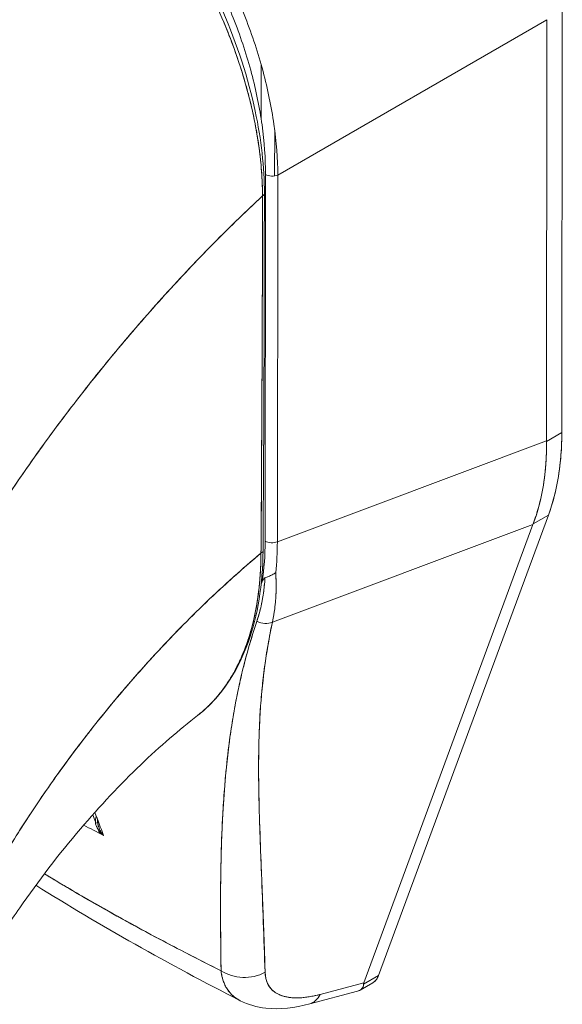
# Model space of a CAD drawing. Header units: inches. Extents: x 11 to 361, y 7 to 222.
# Tile 148 of 174: x 343.244 to 343.947, y 70.083 to 71.359. Entities that reach past the tile are written whole.
import ezdxf

# ---------------------------------------------------------------- set-up
doc = ezdxf.new("R2010")
doc.units = ezdxf.units.IN
doc.header["$LTSCALE"] = 22
doc.header["$MEASUREMENT"] = 0
doc.layers.add('Visible (ANSI)', color=7, linetype='Continuous', lineweight=5)

msp = doc.modelspace()

# ---------------------------------------------------------------- linework, layer by layer
at = {"layer": 'Visible (ANSI)'}
for p, q in [((343.94679, 70.82417), (343.94739, 71.37465)), ((343.94739, 71.37465), (343.94679, 70.82417)), ((343.57852, 71.1578), (343.92754, 71.35915)), ((343.92754, 71.35915), (343.57852, 71.1578)), ((343.92694, 70.8134), (343.92754, 71.35915)), ((343.92754, 71.35915), (343.92694, 70.8134)), ((343.9071, 71.34736), (343.9071, 71.34736)), ((343.91585, 71.35241), (343.91585, 71.35241)), ((343.91585, 71.35241), (343.91585, 71.35241)), ((343.85454, 71.31703), (343.85454, 71.31703)), ((343.86329, 71.32208), (343.86329, 71.32208)), ((343.55718, 71.30036), (343.5571, 71.22974)), ((343.57452, 71.15673), (343.57458, 71.21609)), ((343.69076, 71.22255), (343.69076, 71.22255)), ((343.56267, 71.15861), (343.56215, 70.68348)), ((343.56215, 70.68348), (343.56267, 71.15861)), ((343.57852, 71.1578), (343.578, 70.68266)), ((343.578, 70.68266), (343.57852, 71.1578)), ((343.57838, 71.02678), (343.57838, 71.02678)), ((343.57832, 70.97344), (343.57832, 70.97344)), ((343.56235, 70.86421), (343.56235, 70.86421)), ((343.56232, 70.8454), (343.56232, 70.8454)), ((343.94679, 70.82417), (343.92694, 70.81271)), ((343.92694, 70.81271), (343.94679, 70.82417)), ((343.578, 70.68266), (343.92694, 70.8134)), ((343.92694, 70.8134), (343.578, 70.68266)), ((343.92694, 70.8134), (343.92694, 70.81271)), ((343.70915, 70.1206), (343.92944, 70.71722)), ((343.92944, 70.71722), (343.90959, 70.70577)), ((343.56218, 70.70873), (343.56218, 70.70873)), ((343.57161, 70.57867), (343.90939, 70.70523)), ((343.90939, 70.70523), (343.57161, 70.57867)), ((343.90939, 70.70523), (343.69013, 70.11137)), ((343.90959, 70.70577), (343.90939, 70.70523)), ((343.88051, 70.69441), (343.88051, 70.69441)), ((343.88051, 70.69441), (343.88051, 70.69441)), ((343.87252, 70.69141), (343.87252, 70.69142)), ((343.87252, 70.69142), (343.87252, 70.69141)), ((343.78743, 70.65953), (343.78743, 70.65953)), ((343.3471, 70.30622), (343.35055, 70.30423)), ((343.35161, 70.30361), (343.35233, 70.30319)), ((343.50468, 70.25138), (343.50468, 70.25138)), ((343.50436, 70.2152), (343.50438, 70.21518)), ((343.68978, 70.10942), (343.70915, 70.1206)), ((343.69013, 70.11137), (343.63354, 70.09621)), ((343.63354, 70.09621), (343.69013, 70.11137)), ((343.68542, 70.10189), (343.70182, 70.11135)), ((343.59334, 70.09231), (343.59334, 70.09231)), ((343.61754, 70.09284), (343.61747, 70.09282)), ((343.62003, 70.08391), (343.6821, 70.10054))]:
    msp.add_line(p, q, dxfattribs=at)
msp.add_arc((343.56552, 70.9331), 0.01237, 255.47286, 255.4757, dxfattribs=at)
for centre, major_axis, ratio, start_param, end_param in [((343.75272, 71.35489), (0.13737, -0.23793), 0.5773503, 5.0216638, 5.0216658), ((343.75797, 71.35792), (-0.13366, 0.2315), 0.5773503, 1.8889734, 1.8889755), ((343.57142, 71.16366), (0.01237, -0.00001), 0.5780851, 3.9276284, 5.3238918), ((343.55376, 71.13403), (0.00742, -0.00001), 0.5778855, 5.4585306, 6.2831839), ((343.55376, 71.13403), (0.00742, -0.00001), 0.5778855, 5.4585305, 6.2831838), ((343.56552, 70.9331), (-0.01237, 0.00001), 0.5780851, 1.3183536, 1.318403), ((343.56552, 70.9331), (0.01237, -0.00001), 0.5780851, 4.4599462, 4.4599957), ((343.56543, 70.85233), (-0.0062, -0.01071), 0.5766145, 4.2888147, 4.2888872), ((343.56543, 70.85233), (0.0062, 0.01071), 0.5766145, 1.1472221, 1.1472946), ((343.56543, 70.85233), (0.01237, -0.00001), 0.5780851, 4.4599462, 4.4599957), ((343.64015, 71.00164), (0.21682, -0.37555), 0.5773503, 0.4474168, 0.7841576), ((343.60226, 70.97811), (-0.2405, 0.35979), 0.6063082, 3.5497932, 3.8872204), ((343.51247, 70.76212), (0.03959, -0.06858), 0.5773503, 0.3065822, 0.3066052), ((343.34855, 70.79997), (0.12042, -0.3072), 0.5742909, 0.7839169, 0.9704223), ((343.24546, 70.89639), (0.23452, -0.39978), 0.5323245, 0.5825887, 0.7348091), ((343.5709, 70.68853), (0.01237, -0.00001), 0.5780851, 3.9276291, 5.3238919), ((343.5709, 70.68853), (-0.01237, 0.00001), 0.5780851, 0.7860357, 2.1822991), ((343.51297, 70.76226), (0.04416, -0.07649), 0.5773503, 0.1214344, 0.1214498), ((343.26898, 70.86328), (-0.21772, 0.38133), 0.575063, 3.8135293, 3.9283671), ((343.26898, 70.86328), (0.21772, -0.38133), 0.5750712, 0.6719287, 0.7867669), ((343.55204, 70.67124), (0.00742, -0.00005), 0.5819036, 5.407783, 6.2831809), ((343.55204, 70.67124), (0.00742, -0.00005), 0.5819036, 5.407783, 6.2831812), ((343.18925, 71.02955), (0.28459, -0.49292), 0.5773503, 0.3676625, 0.3755514), ((343.56062, 70.59453), (0.02005, -0.00612), 0.8244369, 4.4995441, 5.5189053), ((343.56062, 70.59453), (-0.02005, 0.00612), 0.8244365, 1.3579512, 2.3773123), ((343.51298, 70.50974), (0.04416, -0.07648), 0.5773503, 1.445673, 1.4485821), ((343.51219, 70.50971), (0.03959, -0.06858), 0.5773503, 1.3071644, 1.3103791), ((343.51219, 70.50971), (-0.03959, 0.06858), 0.5773503, 2.4675209, 2.467626), ((343.50345, 70.50465), (0.03341, -0.05786), 0.5773503, 5.8282481, 5.828377), ((343.51298, 70.50974), (-0.04416, 0.07648), 0.5773503, 2.4276384, 2.4277396), ((343.35375, 70.32528), (0.00277, 0.01629), 0.5133966, 1.8131126, 2.0182364), ((343.33783, 70.31905), (0.00742, 0.00013), 0.1762838, 5.3264652, 6.0538367), ((343.33783, 70.31905), (0.00742, 0.00013), 0.1762862, 5.3264616, 6.0538318), ((343.33783, 70.31905), (0.00742, 0.00013), 0.1762838, 6.2831784, 6.5378185), ((343.33783, 70.31905), (0.00742, 0.00013), 0.1762862, 6.2831739, 6.5378146), ((343.5357, 70.16032), (0.04948, 0.00136), 0.8525846, 4.0217274, 5.252641), ((343.5357, 70.16032), (-0.04948, -0.00136), 0.8525809, 0.8801367, 2.1110525), ((343.6071, 70.13169), (0.01281, -0.04781), 0.5934368, 6.2831842, 6.8737181), ((343.6071, 70.13169), (0.01281, -0.04781), 0.5934368, 6.2831843, 6.873705)]:
    msp.add_ellipse(centre, major_axis=major_axis, ratio=ratio, start_param=start_param, end_param=end_param, dxfattribs=at)
for points, knots in [([(343.57852, 71.1578), (343.57847, 71.17904), (343.57678, 71.20107), (343.57357, 71.22358), (343.57035, 71.24609), (343.56561, 71.26908), (343.55941, 71.29222), (343.55322, 71.31535), (343.54558, 71.33862), (343.53661, 71.36172), (343.52764, 71.38481), (343.51735, 71.40773), (343.50587, 71.43016), (343.4944, 71.45259), (343.48175, 71.47454), (343.46809, 71.49571), (343.45443, 71.51689), (343.43976, 71.53729), (343.42426, 71.55664), (343.40877, 71.57598), (343.39246, 71.59428), (343.37553, 71.61125), (343.35861, 71.62822), (343.34109, 71.64387), (343.3232, 71.65796), (343.30532, 71.67204), (343.28709, 71.68457), (343.26872, 71.69529)], [0, 0, 0, 0, 0.1111111, 0.1111111, 0.1111111, 0.2222222, 0.2222222, 0.2222222, 0.3333333, 0.3333333, 0.3333333, 0.4444444, 0.4444444, 0.4444444, 0.5555556, 0.5555556, 0.5555556, 0.6666667, 0.6666667, 0.6666667, 0.7777778, 0.7777778, 0.7777778, 0.8888889, 0.8888889, 0.8888889, 1, 1, 1, 1]), ([(343.55879, 71.13088), (343.55877, 71.13513), (343.55869, 71.13941), (343.55854, 71.14373), (343.55838, 71.14851), (343.55814, 71.15334), (343.55782, 71.1582), (343.55747, 71.16356), (343.55703, 71.16896), (343.55649, 71.1744), (343.5559, 71.18038), (343.5552, 71.18641), (343.55438, 71.19248), (343.55379, 71.19689), (343.55313, 71.20133), (343.55242, 71.20578), (343.55206, 71.20805), (343.55168, 71.21032), (343.55129, 71.21259), (343.55001, 71.22), (343.54857, 71.22745), (343.54697, 71.23495), (343.54521, 71.24322), (343.54325, 71.25153), (343.54111, 71.25987), (343.53898, 71.26816), (343.53667, 71.27649), (343.53417, 71.28482), (343.53391, 71.28569), (343.53365, 71.28656), (343.53338, 71.28743), (343.53031, 71.29753), (343.52697, 71.30764), (343.52338, 71.31775), (343.51937, 71.32902), (343.51505, 71.34027), (343.51042, 71.35147), (343.5086, 71.35589), (343.50673, 71.36029), (343.50482, 71.36469), (343.50131, 71.37274), (343.49765, 71.38077), (343.49383, 71.38874), (343.48776, 71.40146), (343.4813, 71.41405), (343.4745, 71.42647), (343.47158, 71.4318), (343.46859, 71.43711), (343.46555, 71.44237), (343.46216, 71.44822), (343.4587, 71.45403), (343.45517, 71.45978), (343.44923, 71.46944), (343.4431, 71.47895), (343.43678, 71.48828), (343.43111, 71.49666), (343.42529, 71.5049), (343.41933, 71.51298), (343.41884, 71.51364), (343.41835, 71.5143), (343.41786, 71.51496), (343.41295, 71.52158), (343.40794, 71.5281), (343.40286, 71.53449), (343.39781, 71.54084), (343.39268, 71.54706), (343.38747, 71.55316), (343.38277, 71.55867), (343.37802, 71.56407), (343.37321, 71.56937), (343.37003, 71.57286), (343.36684, 71.5763), (343.36362, 71.5797), (343.36241, 71.58097), (343.3612, 71.58224), (343.35998, 71.5835), (343.35593, 71.58772), (343.35184, 71.59185), (343.34772, 71.5959), (343.34394, 71.59961), (343.34014, 71.60325), (343.33632, 71.60682), (343.33281, 71.6101), (343.32927, 71.61333), (343.32572, 71.61649), (343.32243, 71.61941), (343.31913, 71.62228), (343.31582, 71.6251), (343.31277, 71.62769), (343.30971, 71.63023), (343.30665, 71.63272), (343.30607, 71.63319), (343.3055, 71.63365), (343.30493, 71.63411), (343.30269, 71.63592), (343.30044, 71.6377), (343.29819, 71.63946), (343.29567, 71.64143), (343.29313, 71.64337), (343.2906, 71.64528), (343.28838, 71.64695), (343.28616, 71.64859), (343.28393, 71.65021), (343.28197, 71.65163), (343.28001, 71.65303), (343.27806, 71.65441), (343.27632, 71.65563), (343.27459, 71.65683), (343.27285, 71.65802), (343.2713, 71.65909), (343.26974, 71.66014), (343.26819, 71.66117), (343.26677, 71.66212), (343.26535, 71.66305), (343.26393, 71.66398), (343.26261, 71.66484), (343.26128, 71.66569), (343.25996, 71.66654), (343.2587, 71.66733), (343.25745, 71.66812), (343.25619, 71.6689), (343.25502, 71.66963), (343.25385, 71.67035), (343.25267, 71.67107), (343.25159, 71.67173), (343.25051, 71.67238), (343.24943, 71.67302), (343.24846, 71.6736), (343.24749, 71.67417), (343.24652, 71.67474), (343.24568, 71.67523), (343.24485, 71.67572), (343.24401, 71.6762)], [0, 0, 0, 0, 0.0221628, 0.0221628, 0.0221628, 0.0467209, 0.0467209, 0.0467209, 0.0737496, 0.0737496, 0.0737496, 0.1034408, 0.1034408, 0.1034408, 0.125, 0.125, 0.125, 0.1359584, 0.1359584, 0.1359584, 0.1716276, 0.1716276, 0.1716276, 0.210936, 0.210936, 0.210936, 0.25, 0.25, 0.25, 0.2540762, 0.2540762, 0.2540762, 0.3014147, 0.3014147, 0.3014147, 0.3542077, 0.3542077, 0.3542077, 0.375, 0.375, 0.375, 0.4131193, 0.4131193, 0.4131193, 0.4738832, 0.4738832, 0.4738832, 0.5, 0.5, 0.5, 0.5290142, 0.5290142, 0.5290142, 0.5777149, 0.5777149, 0.5777149, 0.6214143, 0.6214143, 0.6214143, 0.625, 0.625, 0.625, 0.6609304, 0.6609304, 0.6609304, 0.6965786, 0.6965786, 0.6965786, 0.7287714, 0.7287714, 0.7287714, 0.75, 0.75, 0.75, 0.7579765, 0.7579765, 0.7579765, 0.7846258, 0.7846258, 0.7846258, 0.8090398, 0.8090398, 0.8090398, 0.83151, 0.83151, 0.83151, 0.8523075, 0.8523075, 0.8523075, 0.8714335, 0.8714335, 0.8714335, 0.875, 0.875, 0.875, 0.8889624, 0.8889624, 0.8889624, 0.9046411, 0.9046411, 0.9046411, 0.9183683, 0.9183683, 0.9183683, 0.930426, 0.930426, 0.930426, 0.9410917, 0.9410917, 0.9410917, 0.9506376, 0.9506376, 0.9506376, 0.9593353, 0.9593353, 0.9593353, 0.9674542, 0.9674542, 0.9674542, 0.9751358, 0.9751358, 0.9751358, 0.9823226, 0.9823226, 0.9823226, 0.9889322, 0.9889322, 0.9889322, 0.9948772, 0.9948772, 0.9948772, 1, 1, 1, 1]), ([(343.24401, 71.6762), (343.24954, 71.67301), (343.25585, 71.6692), (343.26248, 71.66492), (343.26509, 71.66323), (343.26775, 71.66148), (343.27043, 71.65967), (343.27541, 71.65631), (343.28047, 71.65275), (343.28563, 71.64897), (343.29031, 71.64554), (343.29508, 71.64192), (343.29997, 71.63807), (343.3041, 71.63481), (343.30833, 71.63139), (343.31263, 71.62779), (343.31905, 71.62241), (343.32564, 71.61665), (343.33239, 71.61046), (343.33571, 71.60741), (343.33906, 71.60427), (343.34245, 71.60101), (343.35058, 71.59321), (343.35892, 71.58478), (343.36745, 71.57563), (343.36961, 71.5733), (343.37179, 71.57093), (343.37398, 71.56852), (343.38402, 71.55743), (343.3943, 71.54534), (343.40473, 71.53212), (343.40514, 71.53161), (343.40554, 71.5311), (343.40594, 71.53059), (343.4162, 71.51751), (343.4266, 71.50335), (343.43708, 71.48785), (343.43918, 71.48474), (343.44128, 71.48158), (343.44339, 71.47836), (343.451, 71.46671), (343.45865, 71.45434), (343.46614, 71.44135), (343.47145, 71.43214), (343.47669, 71.42261), (343.48179, 71.41284), (343.48529, 71.40613), (343.48873, 71.3993), (343.49207, 71.39239), (343.49998, 71.37607), (343.50738, 71.35928), (343.51404, 71.34253), (343.51448, 71.34145), (343.5149, 71.34037), (343.51533, 71.33928), (343.52136, 71.32392), (343.52676, 71.30863), (343.53156, 71.29335), (343.53455, 71.28383), (343.5373, 71.27432), (343.53982, 71.2648), (343.54145, 71.25865), (343.54298, 71.2525), (343.54441, 71.24637), (343.54786, 71.23156), (343.55069, 71.21693), (343.55286, 71.20295), (343.55341, 71.19939), (343.55392, 71.19587), (343.55439, 71.1924), (343.55572, 71.18261), (343.55671, 71.1732), (343.55742, 71.16422), (343.55835, 71.15233), (343.55877, 71.14118), (343.55879, 71.13088)], [0, 0, 0, 0, 0.065233, 0.065233, 0.065233, 0.0909091, 0.0909091, 0.0909091, 0.1386065, 0.1386065, 0.1386065, 0.1818182, 0.1818182, 0.1818182, 0.2182951, 0.2182951, 0.2182951, 0.2727273, 0.2727273, 0.2727273, 0.2994875, 0.2994875, 0.2994875, 0.3636364, 0.3636364, 0.3636364, 0.3799129, 0.3799129, 0.3799129, 0.4545455, 0.4545455, 0.4545455, 0.4574295, 0.4574295, 0.4574295, 0.5307535, 0.5307535, 0.5307535, 0.5454545, 0.5454545, 0.5454545, 0.5986485, 0.5986485, 0.5986485, 0.6363636, 0.6363636, 0.6363636, 0.6622417, 0.6622417, 0.6622417, 0.7233184, 0.7233184, 0.7233184, 0.7272727, 0.7272727, 0.7272727, 0.7833025, 0.7833025, 0.7833025, 0.8181818, 0.8181818, 0.8181818, 0.8407207, 0.8407207, 0.8407207, 0.8952211, 0.8952211, 0.8952211, 0.9090909, 0.9090909, 0.9090909, 0.9482199, 0.9482199, 0.9482199, 1, 1, 1, 1]), ([(343.24925, 71.67772), (343.284, 71.65766), (343.31911, 71.63049), (343.38304, 71.56776), (343.41287, 71.53186), (343.46538, 71.45476), (343.48869, 71.41258), (343.52591, 71.32729), (343.54028, 71.28311), (343.55718, 71.20389), (343.56121, 71.16768), (343.56118, 71.13403)], [0, 0, 0, 0, 0.5922965, 0.5922965, 1.1593928, 1.1593928, 1.7292603, 1.7292603, 2.3013961, 2.3013961, 2.7983565, 2.7983565, 2.7983565, 2.7983565]), ([(343.26148, 71.68117), (343.27959, 71.67064), (343.2973, 71.65863), (343.31473, 71.64502), (343.33215, 71.63141), (343.34929, 71.6162), (343.36581, 71.59972), (343.38232, 71.58324), (343.39822, 71.56549), (343.41331, 71.54671), (343.42841, 71.52793), (343.44269, 71.50811), (343.45599, 71.48753), (343.46928, 71.46695), (343.48158, 71.44561), (343.49272, 71.4238), (343.50386, 71.40198), (343.51384, 71.37969), (343.52253, 71.35722), (343.53121, 71.33476), (343.53859, 71.31212), (343.54456, 71.28958), (343.55053, 71.26705), (343.55509, 71.24461), (343.55812, 71.22273), (343.56115, 71.20085), (343.56266, 71.17953), (343.56267, 71.15861)], [0, 0, 0, 0, 0.1111111, 0.1111111, 0.1111111, 0.2222222, 0.2222222, 0.2222222, 0.3333333, 0.3333333, 0.3333333, 0.4444444, 0.4444444, 0.4444444, 0.5555556, 0.5555556, 0.5555556, 0.6666667, 0.6666667, 0.6666667, 0.7777778, 0.7777778, 0.7777778, 0.8888889, 0.8888889, 0.8888889, 1, 1, 1, 1]), ([(343.55879, 71.13088), (343.53774, 71.11127), (343.51736, 71.09146), (343.49768, 71.07158), (343.47497, 71.04864), (343.45317, 71.02559), (343.43228, 71.00256), (343.41139, 70.97954), (343.3914, 70.95655), (343.37231, 70.9337), (343.35321, 70.91086), (343.33501, 70.88816), (343.31767, 70.86572), (343.30033, 70.84328), (343.28385, 70.82109), (343.2682, 70.79925), (343.25255, 70.77741), (343.23773, 70.75591), (343.2237, 70.73483), (343.20967, 70.71374), (343.19643, 70.69308), (343.18393, 70.67289), (343.17143, 70.6527), (343.15968, 70.63298), (343.14862, 70.61379)], [0, 0, 0, 0, 0.1101848, 0.1101848, 0.1101848, 0.2373013, 0.2373013, 0.2373013, 0.3644177, 0.3644177, 0.3644177, 0.4915342, 0.4915342, 0.4915342, 0.6186506, 0.6186506, 0.6186506, 0.7457671, 0.7457671, 0.7457671, 0.8728835, 0.8728835, 0.8728835, 1, 1, 1, 1]), ([(343.14862, 70.61379), (343.15007, 70.6163), (343.15153, 70.61882), (343.153, 70.62135), (343.16387, 70.64004), (343.17539, 70.65921), (343.18762, 70.67883), (343.19985, 70.69844), (343.21277, 70.71849), (343.22644, 70.73893), (343.24011, 70.75937), (343.25452, 70.7802), (343.2697, 70.80134), (343.28488, 70.82248), (343.30084, 70.84394), (343.31761, 70.86564), (343.33437, 70.88734), (343.35195, 70.90928), (343.37035, 70.93136), (343.38876, 70.95344), (343.40799, 70.97566), (343.42808, 70.99792), (343.44816, 71.02018), (343.46909, 71.04248), (343.49088, 71.06468), (343.51266, 71.08688), (343.5353, 71.109), (343.55879, 71.13088)], [0, 0, 0, 0, 0.0166324, 0.0166324, 0.0166324, 0.1395534, 0.1395534, 0.1395534, 0.2624743, 0.2624743, 0.2624743, 0.3853953, 0.3853953, 0.3853953, 0.5083162, 0.5083162, 0.5083162, 0.6312372, 0.6312372, 0.6312372, 0.7541581, 0.7541581, 0.7541581, 0.8770791, 0.8770791, 0.8770791, 1, 1, 1, 1]), ([(343.55879, 71.13088), (343.55871, 71.12106), (343.55865, 71.11059), (343.55862, 71.09965), (343.55859, 71.0926), (343.55858, 71.08536), (343.55857, 71.07796), (343.55857, 71.07564), (343.55856, 71.07331), (343.55856, 71.07097), (343.55856, 71.06228), (343.55856, 71.05339), (343.55856, 71.04433), (343.55857, 71.03614), (343.55857, 71.02781), (343.55856, 71.01934), (343.55856, 71.0191), (343.55856, 71.01887), (343.55856, 71.01863), (343.55856, 71.01109), (343.55855, 71.00343), (343.55854, 70.99564), (343.55853, 70.9882), (343.55851, 70.98063), (343.55849, 70.9729), (343.55847, 70.96659), (343.55845, 70.96016), (343.55842, 70.95359), (343.55839, 70.94563), (343.55835, 70.93746), (343.55831, 70.92914), (343.55824, 70.91501), (343.55816, 70.90046), (343.55807, 70.88572), (343.55806, 70.88403), (343.55805, 70.88233), (343.55804, 70.88063), (343.55797, 70.86725), (343.55789, 70.85378), (343.55781, 70.84028), (343.55777, 70.83221), (343.55773, 70.82414), (343.55769, 70.81609), (343.55767, 70.81228), (343.55765, 70.80848), (343.55764, 70.80469), (343.55761, 70.79995), (343.55759, 70.79522), (343.55757, 70.79052), (343.55753, 70.78134), (343.55749, 70.77224), (343.55745, 70.76328), (343.55741, 70.75333), (343.55736, 70.74354), (343.55732, 70.73403), (343.55731, 70.73318), (343.55731, 70.73234), (343.55731, 70.7315), (343.55725, 70.72146), (343.5572, 70.71173), (343.55713, 70.7024), (343.55704, 70.69014), (343.55693, 70.67857), (343.55677, 70.6679)], [0, 0, 0, 0, 0.0868542, 0.0868542, 0.0868542, 0.1428571, 0.1428571, 0.1428571, 0.1603931, 0.1603931, 0.1603931, 0.2253322, 0.2253322, 0.2253322, 0.2840723, 0.2840723, 0.2840723, 0.2857143, 0.2857143, 0.2857143, 0.3379951, 0.3379951, 0.3379951, 0.387858, 0.387858, 0.387858, 0.4285714, 0.4285714, 0.4285714, 0.4779025, 0.4779025, 0.4779025, 0.5617985, 0.5617985, 0.5617985, 0.5714286, 0.5714286, 0.5714286, 0.6473982, 0.6473982, 0.6473982, 0.6927927, 0.6927927, 0.6927927, 0.7142857, 0.7142857, 0.7142857, 0.741164, 0.741164, 0.741164, 0.7936712, 0.7936712, 0.7936712, 0.8519614, 0.8519614, 0.8519614, 0.8571429, 0.8571429, 0.8571429, 0.918923, 0.918923, 0.918923, 1, 1, 1, 1]), ([(343.55677, 70.6679), (343.55707, 70.70499), (343.55731, 70.74237), (343.55753, 70.78), (343.5576, 70.79309), (343.55767, 70.8062), (343.55774, 70.81935), (343.55787, 70.84219), (343.55798, 70.86512), (343.55809, 70.88815), (343.55822, 70.91648), (343.55834, 70.94496), (343.55845, 70.9736), (343.55849, 70.98395), (343.55852, 70.99432), (343.55855, 71.00472), (343.55868, 71.04644), (343.55875, 71.0885), (343.55879, 71.13088)], [0, 0, 0, 0, 0.2473185, 0.2473185, 0.2473185, 0.3333333, 0.3333333, 0.3333333, 0.4827831, 0.4827831, 0.4827831, 0.6666667, 0.6666667, 0.6666667, 0.7331577, 0.7331577, 0.7331577, 1, 1, 1, 1]), ([(343.94679, 70.82417), (343.94677, 70.81092), (343.94612, 70.79813), (343.94482, 70.78571), (343.94352, 70.77329), (343.94157, 70.76125), (343.939, 70.74981), (343.93643, 70.73837), (343.93325, 70.72753), (343.92944, 70.71722)], [0, 0, 0, 0, 0.3333333, 0.3333333, 0.3333333, 0.6666667, 0.6666667, 0.6666667, 1, 1, 1, 1]), ([(343.92694, 70.81271), (343.92705, 70.79954), (343.92647, 70.78672), (343.92522, 70.77433), (343.92396, 70.76194), (343.92202, 70.74999), (343.91941, 70.73854), (343.9168, 70.72709), (343.91352, 70.71614), (343.90959, 70.70577)], [0, 0, 0, 0, 0.3333333, 0.3333333, 0.3333333, 0.6666667, 0.6666667, 0.6666667, 1, 1, 1, 1]), ([(343.92694, 70.8134), (343.92694, 70.81332), (343.92694, 70.81325), (343.92694, 70.81317), (343.92694, 70.81309), (343.92694, 70.81302), (343.92694, 70.81294), (343.92694, 70.81287), (343.92694, 70.81279), (343.92694, 70.81271)], [0, 0, 0, 0, 0.3333333, 0.3333333, 0.3333333, 0.6666667, 0.6666667, 0.6666667, 1, 1, 1, 1]), ([(343.16899, 70.17644), (343.17705, 70.1926), (343.18596, 70.20963), (343.1958, 70.22746), (343.20564, 70.2453), (343.21642, 70.26394), (343.2282, 70.28327), (343.23997, 70.3026), (343.25275, 70.32261), (343.2666, 70.34318), (343.28044, 70.36374), (343.29535, 70.38486), (343.31135, 70.40635), (343.32736, 70.42784), (343.34448, 70.44971), (343.36272, 70.47175), (343.38096, 70.49379), (343.40032, 70.516), (343.4208, 70.53814), (343.44128, 70.56028), (343.46288, 70.58235), (343.48556, 70.60407), (343.50824, 70.62579), (343.532, 70.64717), (343.55677, 70.6679)], [0, 0, 0, 0, 0.1249479, 0.1249479, 0.1249479, 0.2499553, 0.2499553, 0.2499553, 0.3749628, 0.3749628, 0.3749628, 0.4999702, 0.4999702, 0.4999702, 0.6249777, 0.6249777, 0.6249777, 0.7499851, 0.7499851, 0.7499851, 0.8749926, 0.8749926, 0.8749926, 1, 1, 1, 1]), ([(343.55677, 70.6679), (343.54963, 70.66192), (343.54256, 70.65588), (343.53559, 70.6498), (343.52315, 70.63896), (343.511, 70.62798), (343.49912, 70.61689), (343.48724, 70.6058), (343.47565, 70.5946), (343.46434, 70.58334), (343.45304, 70.57207), (343.44202, 70.56074), (343.4313, 70.54937), (343.42057, 70.53801), (343.41015, 70.52661), (343.40001, 70.51522), (343.38988, 70.50383), (343.38004, 70.49244), (343.37051, 70.48109), (343.36097, 70.46974), (343.35173, 70.45842), (343.34278, 70.44717), (343.33383, 70.43592), (343.32518, 70.42474), (343.31682, 70.41365), (343.30847, 70.40256), (343.3004, 70.39156), (343.29262, 70.38068), (343.28484, 70.3698), (343.27735, 70.35904), (343.27014, 70.34842), (343.26294, 70.33781), (343.25601, 70.32733), (343.24936, 70.31701), (343.2427, 70.30669), (343.23632, 70.29654), (343.23021, 70.28656), (343.2241, 70.27659), (343.21825, 70.26679), (343.21266, 70.25719), (343.20707, 70.24759), (343.20174, 70.23819), (343.19665, 70.229), (343.19156, 70.2198), (343.18672, 70.21082), (343.18211, 70.20205), (343.17751, 70.19329), (343.17314, 70.18475), (343.16899, 70.17644)], [0, 0, 0, 0, 0.0360686, 0.0360686, 0.0360686, 0.1003309, 0.1003309, 0.1003309, 0.1645931, 0.1645931, 0.1645931, 0.2288553, 0.2288553, 0.2288553, 0.2931175, 0.2931175, 0.2931175, 0.3573797, 0.3573797, 0.3573797, 0.4216419, 0.4216419, 0.4216419, 0.4859042, 0.4859042, 0.4859042, 0.5501664, 0.5501664, 0.5501664, 0.6144286, 0.6144286, 0.6144286, 0.6786908, 0.6786908, 0.6786908, 0.742953, 0.742953, 0.742953, 0.8072152, 0.8072152, 0.8072152, 0.8714774, 0.8714774, 0.8714774, 0.9357397, 0.9357397, 0.9357397, 1, 1, 1, 1]), ([(343.55946, 70.67119), (343.55916, 70.62753), (343.55261, 70.58684), (343.52772, 70.51779), (343.50911, 70.48844), (343.48197, 70.46354), (343.47831, 70.46045), (343.47454, 70.45754)], [0, 0, 0, 0, 0.6474112, 0.6474112, 1.2909015, 1.2909015, 1.3874507, 1.3874507, 1.3874507, 1.3874507]), ([(343.47454, 70.45754), (343.47465, 70.45762), (343.47475, 70.4577), (343.47485, 70.45778), (343.47505, 70.45793), (343.47525, 70.45809), (343.47545, 70.45824), (343.4791, 70.4611), (343.48264, 70.46414), (343.48608, 70.46735), (343.48991, 70.47092), (343.49361, 70.47471), (343.49718, 70.47871), (343.50068, 70.48264), (343.50405, 70.48677), (343.50727, 70.4911), (343.50812, 70.49224), (343.50897, 70.4934), (343.5098, 70.49457), (343.51205, 70.49774), (343.51423, 70.50101), (343.51634, 70.50438), (343.51915, 70.50887), (343.52183, 70.51354), (343.52437, 70.51837), (343.52684, 70.52307), (343.52917, 70.52793), (343.53137, 70.53293), (343.53277, 70.53612), (343.53412, 70.53938), (343.53542, 70.5427), (343.53608, 70.5444), (343.53673, 70.54612), (343.53736, 70.54786), (343.53915, 70.55276), (343.54083, 70.55778), (343.54237, 70.56291), (343.54377, 70.56755), (343.54507, 70.57227), (343.54627, 70.57709), (343.54738, 70.58157), (343.54841, 70.58613), (343.54935, 70.59076), (343.55003, 70.59415), (343.55067, 70.59758), (343.55127, 70.60105), (343.55149, 70.60235), (343.5517, 70.60366), (343.55191, 70.60497), (343.55269, 70.60986), (343.55337, 70.61483), (343.55397, 70.61987), (343.55457, 70.62502), (343.55508, 70.63025), (343.55549, 70.63555), (343.55591, 70.64096), (343.55623, 70.64645), (343.55644, 70.652), (343.55664, 70.65724), (343.55675, 70.66254), (343.55677, 70.6679)], [0.55292063, 0.55292063, 0.55292063, 0.55292063, 0.55381505, 0.55381505, 0.55381505, 0.55555556, 0.55555556, 0.55555556, 0.58731972, 0.58731972, 0.58731972, 0.6226959, 0.6226959, 0.6226959, 0.65748667, 0.65748667, 0.65748667, 0.66666667, 0.66666667, 0.66666667, 0.69156087, 0.69156087, 0.69156087, 0.72481266, 0.72481266, 0.72481266, 0.75713113, 0.75713113, 0.75713113, 0.77777778, 0.77777778, 0.77777778, 0.78839972, 0.78839972, 0.78839972, 0.81835883, 0.81835883, 0.81835883, 0.84537802, 0.84537802, 0.84537802, 0.87050304, 0.87050304, 0.87050304, 0.88888889, 0.88888889, 0.88888889, 0.89577481, 0.89577481, 0.89577481, 0.92148134, 0.92148134, 0.92148134, 0.94778049, 0.94778049, 0.94778049, 0.9746573, 0.9746573, 0.9746573, 1, 1, 1, 1]), ([(343.55677, 70.6679), (343.55673, 70.65835), (343.55639, 70.64807), (343.55563, 70.63756), (343.55517, 70.63117), (343.55456, 70.6247), (343.55377, 70.61825), (343.55319, 70.6135), (343.55253, 70.60875), (343.55176, 70.60401), (343.54988, 70.5924), (343.54742, 70.5808), (343.54416, 70.56909), (343.54396, 70.56837), (343.54376, 70.56765), (343.54356, 70.56694), (343.54047, 70.55615), (343.53669, 70.5453), (343.53218, 70.53479), (343.52948, 70.5285), (343.52652, 70.52234), (343.5233, 70.51637), (343.52083, 70.51177), (343.51821, 70.50729), (343.51545, 70.50297), (343.50887, 70.49263), (343.50154, 70.48327), (343.49402, 70.47526), (343.49379, 70.47501), (343.49355, 70.47477), (343.49332, 70.47452), (343.48714, 70.46802), (343.48088, 70.46243), (343.47454, 70.45753)], [0, 0, 0, 0, 0.04785419, 0.04785419, 0.04785419, 0.07692308, 0.07692308, 0.07692308, 0.09831658, 0.09831658, 0.09831658, 0.15063849, 0.15063849, 0.15063849, 0.15384615, 0.15384615, 0.15384615, 0.20198093, 0.20198093, 0.20198093, 0.23076923, 0.23076923, 0.23076923, 0.25294873, 0.25294873, 0.25294873, 0.30602985, 0.30602985, 0.30602985, 0.30769231, 0.30769231, 0.30769231, 0.35122504, 0.35122504, 0.35122504, 0.35122504]), ([(343.56195, 70.636), (343.56339, 70.63656), (343.56496, 70.63716), (343.56658, 70.63779), (343.56819, 70.63842), (343.56985, 70.63909), (343.57144, 70.63991), (343.57303, 70.64074), (343.57456, 70.64173), (343.57588, 70.64278)], [0, 0, 0, 0, 0.3333333, 0.3333333, 0.3333333, 0.6666667, 0.6666667, 0.6666667, 1, 1, 1, 1]), ([(343.57588, 70.64278), (343.57457, 70.64172), (343.57303, 70.64074), (343.57143, 70.63991), (343.56983, 70.63908), (343.56818, 70.63841), (343.56656, 70.63778), (343.56583, 70.6375), (343.56511, 70.63722), (343.5644, 70.63695), (343.56354, 70.63663), (343.56272, 70.63631), (343.56195, 70.636)], [0, 0, 0, 0, 0.3333333, 0.3333333, 0.3333333, 0.6666667, 0.6666667, 0.6666667, 0.8170444, 0.8170444, 0.8170444, 1, 1, 1, 1]), ([(343.57588, 70.64278), (343.57603, 70.64042), (343.57616, 70.63807), (343.57625, 70.63573), (343.57645, 70.63059), (343.5765, 70.62554), (343.57641, 70.62058), (343.5764, 70.62043), (343.5764, 70.62027), (343.5764, 70.62012), (343.57629, 70.61532), (343.57605, 70.61061), (343.57568, 70.606), (343.57548, 70.60354), (343.57524, 70.60112), (343.57496, 70.59871), (343.5747, 70.59646), (343.5744, 70.59423), (343.57407, 70.59202), (343.57339, 70.58746), (343.57257, 70.58301), (343.57161, 70.57867)], [0, 0, 0, 0, 0.1018197, 0.1018197, 0.1018197, 0.3263655, 0.3263655, 0.3263655, 0.3333333, 0.3333333, 0.3333333, 0.5509205, 0.5509205, 0.5509205, 0.6666667, 0.6666667, 0.6666667, 0.7754484, 0.7754484, 0.7754484, 1, 1, 1, 1]), ([(343.57161, 70.57867), (343.57304, 70.58511), (343.57416, 70.5918), (343.57496, 70.59871), (343.57576, 70.60563), (343.57624, 70.61277), (343.5764, 70.62012), (343.57655, 70.62748), (343.57638, 70.63503), (343.57588, 70.64278)], [0, 0, 0, 0, 0.33333333, 0.33333333, 0.33333333, 0.66666667, 0.66666667, 0.66666667, 0.99999523, 0.99999523, 0.99999523, 0.99999523]), ([(343.55146, 70.57966), (343.55336, 70.58531), (343.55502, 70.59117), (343.55644, 70.59724), (343.55785, 70.60331), (343.55902, 70.60958), (343.55994, 70.61604), (343.56086, 70.6225), (343.56154, 70.62916), (343.56195, 70.636)], [0, 0, 0, 0, 0.3333333, 0.3333333, 0.3333333, 0.6666667, 0.6666667, 0.6666667, 1, 1, 1, 1]), ([(343.55146, 70.57966), (343.55286, 70.58382), (343.55412, 70.58808), (343.55526, 70.59245), (343.55639, 70.59684), (343.5574, 70.60133), (343.55827, 70.60593), (343.55914, 70.61054), (343.55988, 70.61526), (343.56048, 70.62006), (343.56108, 70.6249), (343.56155, 70.62983), (343.56188, 70.63485), (343.5619, 70.63523), (343.56192, 70.63561), (343.56195, 70.636)], [0, 0, 0, 0, 0.2434966, 0.2434966, 0.2434966, 0.4880846, 0.4880846, 0.4880846, 0.733901, 0.733901, 0.733901, 0.9810978, 0.9810978, 0.9810978, 1, 1, 1, 1]), ([(343.56195, 70.636), (343.56141, 70.63567), (343.56092, 70.63527), (343.5605, 70.63479), (343.56008, 70.63431), (343.55973, 70.63374), (343.55938, 70.63314), (343.55904, 70.63254), (343.5587, 70.63192), (343.55839, 70.63125)], [0, 0, 0, 0, 0.3333333, 0.3333333, 0.3333333, 0.6666667, 0.6666667, 0.6666667, 1, 1, 1, 1]), ([(343.56195, 70.636), (343.5614, 70.63566), (343.56092, 70.63527), (343.5605, 70.63479), (343.56008, 70.63431), (343.55973, 70.63374), (343.55938, 70.63314), (343.55904, 70.63254), (343.5587, 70.63192), (343.55839, 70.63125)], [0, 0, 0, 0, 0.3333333, 0.3333333, 0.3333333, 0.6666667, 0.6666667, 0.6666667, 1, 1, 1, 1]), ([(343.50507, 70.12694), (343.5048, 70.15248), (343.50445, 70.17652), (343.50437, 70.19896), (343.50429, 70.2214), (343.50448, 70.24223), (343.50486, 70.26183), (343.50525, 70.28143), (343.50583, 70.29978), (343.50665, 70.31721), (343.50747, 70.33463), (343.50852, 70.35113), (343.50981, 70.36697), (343.5111, 70.3828), (343.51263, 70.39798), (343.51443, 70.41271), (343.51622, 70.42743), (343.51828, 70.44171), (343.52064, 70.45573), (343.52299, 70.46975), (343.52565, 70.48351), (343.52864, 70.49719), (343.53164, 70.51086), (343.53498, 70.52446), (343.53876, 70.53814), (343.54254, 70.55182), (343.54676, 70.56558), (343.55146, 70.57966)], [0, 0, 0, 0, 0.1111111, 0.1111111, 0.1111111, 0.2222222, 0.2222222, 0.2222222, 0.3333333, 0.3333333, 0.3333333, 0.4444444, 0.4444444, 0.4444444, 0.5555556, 0.5555556, 0.5555556, 0.6666667, 0.6666667, 0.6666667, 0.7777778, 0.7777778, 0.7777778, 0.8888889, 0.8888889, 0.8888889, 1, 1, 1, 1]), ([(343.50507, 70.12694), (343.50494, 70.13558), (343.50482, 70.14413), (343.50472, 70.15259), (343.50462, 70.16077), (343.50454, 70.16886), (343.50448, 70.17687), (343.50443, 70.18464), (343.50439, 70.19234), (343.50438, 70.19996), (343.50436, 70.20737), (343.50437, 70.21471), (343.50441, 70.22199), (343.50444, 70.22907), (343.50449, 70.23609), (343.50457, 70.24305), (343.50462, 70.24727), (343.50468, 70.25148), (343.50475, 70.25566), (343.50479, 70.25819), (343.50484, 70.26072), (343.50489, 70.26323), (343.50501, 70.26975), (343.50517, 70.27622), (343.50535, 70.28264), (343.50553, 70.28892), (343.50574, 70.29515), (343.50597, 70.30133), (343.5062, 70.30739), (343.50646, 70.31341), (343.50675, 70.31939), (343.50704, 70.32526), (343.50735, 70.33109), (343.50769, 70.33688), (343.50803, 70.34258), (343.5084, 70.34824), (343.50881, 70.35387), (343.5092, 70.35942), (343.50963, 70.36493), (343.5101, 70.37041), (343.51014, 70.37094), (343.51018, 70.37147), (343.51023, 70.372), (343.51065, 70.37688), (343.51109, 70.38173), (343.51156, 70.38656), (343.51208, 70.39185), (343.51264, 70.39712), (343.51322, 70.40236), (343.51381, 70.40756), (343.51442, 70.41273), (343.51508, 70.41787), (343.51573, 70.42298), (343.51641, 70.42806), (343.51713, 70.43312), (343.51785, 70.43816), (343.51861, 70.44318), (343.51941, 70.44817), (343.5202, 70.45315), (343.52103, 70.45811), (343.5219, 70.46304), (343.52277, 70.46798), (343.52368, 70.47289), (343.52463, 70.47779), (343.52472, 70.47825), (343.52481, 70.47872), (343.5249, 70.47918), (343.52577, 70.48361), (343.52667, 70.48803), (343.52761, 70.49243), (343.52865, 70.4973), (343.52972, 70.50216), (343.53084, 70.507), (343.53197, 70.51186), (343.53314, 70.51671), (343.53435, 70.52153), (343.53558, 70.52639), (343.53684, 70.53123), (343.53815, 70.53604), (343.53948, 70.54091), (343.54085, 70.54574), (343.54226, 70.55056), (343.54369, 70.55543), (343.54517, 70.56028), (343.54669, 70.56509), (343.54824, 70.56998), (343.54983, 70.57484), (343.55146, 70.57966)], [0, 0, 0, 0, 0.0476737, 0.0476737, 0.0476737, 0.0937542, 0.0937542, 0.0937542, 0.138483, 0.138483, 0.138483, 0.1819622, 0.1819622, 0.1819622, 0.2242927, 0.2242927, 0.2242927, 0.25, 0.25, 0.25, 0.2655753, 0.2655753, 0.2655753, 0.3059056, 0.3059056, 0.3059056, 0.3453775, 0.3453775, 0.3453775, 0.3840807, 0.3840807, 0.3840807, 0.4221022, 0.4221022, 0.4221022, 0.4595261, 0.4595261, 0.4595261, 0.4964353, 0.4964353, 0.4964353, 0.5, 0.5, 0.5, 0.5329105, 0.5329105, 0.5329105, 0.5690251, 0.5690251, 0.5690251, 0.6048492, 0.6048492, 0.6048492, 0.6404527, 0.6404527, 0.6404527, 0.6759047, 0.6759047, 0.6759047, 0.7112749, 0.7112749, 0.7112749, 0.746632, 0.746632, 0.746632, 0.75, 0.75, 0.75, 0.782043, 0.782043, 0.782043, 0.8175822, 0.8175822, 0.8175822, 0.8533291, 0.8533291, 0.8533291, 0.8893639, 0.8893639, 0.8893639, 0.9257658, 0.9257658, 0.9257658, 0.9626183, 0.9626183, 0.9626183, 1, 1, 1, 1]), ([(343.56214, 70.12484), (343.5604, 70.16918), (343.55898, 70.21174), (343.55747, 70.25229), (343.55595, 70.29285), (343.55434, 70.33139), (343.55386, 70.36864), (343.55338, 70.4059), (343.55404, 70.44185), (343.55688, 70.47682), (343.55972, 70.51179), (343.56474, 70.54578), (343.57161, 70.57867)], [0, 0, 0, 0, 0.25, 0.25, 0.25, 0.5, 0.5, 0.5, 0.75, 0.75, 0.75, 1, 1, 1, 1]), ([(343.57161, 70.57867), (343.57056, 70.57381), (343.56956, 70.56898), (343.56862, 70.56417), (343.56768, 70.55933), (343.56679, 70.55452), (343.56596, 70.54972), (343.56512, 70.54489), (343.56433, 70.54009), (343.56359, 70.5353), (343.56285, 70.53047), (343.56216, 70.52567), (343.56152, 70.52089), (343.56088, 70.51605), (343.56028, 70.51124), (343.55973, 70.50645), (343.55917, 70.5016), (343.55866, 70.49677), (343.5582, 70.49197), (343.55773, 70.48709), (343.5573, 70.48224), (343.55692, 70.4774), (343.55653, 70.47249), (343.55618, 70.4676), (343.55588, 70.46273), (343.55556, 70.45777), (343.55529, 70.45283), (343.55506, 70.4479), (343.55482, 70.44288), (343.55461, 70.43788), (343.55445, 70.43289), (343.55427, 70.4278), (343.55414, 70.42272), (343.55403, 70.41765), (343.55392, 70.41247), (343.55385, 70.4073), (343.5538, 70.40215), (343.55375, 70.39686), (343.55373, 70.39159), (343.55374, 70.38633), (343.55375, 70.38092), (343.55378, 70.37553), (343.55384, 70.37014), (343.5539, 70.3646), (343.55399, 70.35907), (343.55409, 70.35355), (343.55414, 70.35091), (343.55419, 70.34827), (343.55425, 70.34563), (343.55432, 70.34258), (343.55439, 70.33953), (343.55447, 70.33649), (343.55462, 70.33062), (343.55479, 70.32475), (343.55497, 70.3189), (343.55516, 70.31284), (343.55537, 70.30678), (343.55558, 70.30073), (343.55581, 70.29445), (343.55604, 70.28817), (343.55628, 70.2819), (343.55654, 70.27538), (343.5568, 70.26887), (343.55706, 70.26235), (343.55734, 70.25557), (343.55762, 70.24878), (343.5579, 70.242), (343.55819, 70.23492), (343.55848, 70.22784), (343.55877, 70.22076), (343.55907, 70.21335), (343.55937, 70.20595), (343.55966, 70.19853), (343.55996, 70.19077), (343.56025, 70.183), (343.56054, 70.17523), (343.56083, 70.16707), (343.56111, 70.1589), (343.56137, 70.15073), (343.56165, 70.14211), (343.5619, 70.13348), (343.56214, 70.12484)], [0, 0, 0, 0, 0.0290863, 0.0290863, 0.0290863, 0.0583866, 0.0583866, 0.0583866, 0.0879353, 0.0879353, 0.0879353, 0.1177768, 0.1177768, 0.1177768, 0.1479573, 0.1479573, 0.1479573, 0.1785294, 0.1785294, 0.1785294, 0.2095501, 0.2095501, 0.2095501, 0.2410805, 0.2410805, 0.2410805, 0.2731854, 0.2731854, 0.2731854, 0.3059356, 0.3059356, 0.3059356, 0.3394071, 0.3394071, 0.3394071, 0.3736802, 0.3736802, 0.3736802, 0.4088407, 0.4088407, 0.4088407, 0.4449797, 0.4449797, 0.4449797, 0.4821934, 0.4821934, 0.4821934, 0.5, 0.5, 0.5, 0.5205878, 0.5205878, 0.5205878, 0.5602893, 0.5602893, 0.5602893, 0.6014199, 0.6014199, 0.6014199, 0.644109, 0.644109, 0.644109, 0.6884957, 0.6884957, 0.6884957, 0.734731, 0.734731, 0.734731, 0.7829771, 0.7829771, 0.7829771, 0.833414, 0.833414, 0.833414, 0.8862318, 0.8862318, 0.8862318, 0.9416323, 0.9416323, 0.9416323, 1, 1, 1, 1]), ([(343.47454, 70.45753), (343.45119, 70.43947), (343.42593, 70.41772), (343.37459, 70.36847), (343.34794, 70.34018), (343.29485, 70.27803), (343.26807, 70.24313), (343.23145, 70.1902), (343.21943, 70.1718), (343.20832, 70.15374)], [0, 0, 0, 0, 0.4481485, 0.4481485, 0.9206656, 0.9206656, 1.4425114, 1.4425114, 1.7182649, 1.7182649, 1.7182649, 1.7182649]), ([(343.34331, 70.32714), (343.34324, 70.32689), (343.34317, 70.32664), (343.34311, 70.32639), (343.34295, 70.32573), (343.3428, 70.32506), (343.34268, 70.3244), (343.34253, 70.32363), (343.34242, 70.32286), (343.34233, 70.32211), (343.34217, 70.32072), (343.3421, 70.31936), (343.34213, 70.31806)], [0.27606, 0.27606, 0.27606, 0.27606, 0.33333333, 0.33333333, 0.33333333, 0.48726473, 0.48726473, 0.48726473, 0.66666667, 0.66666667, 0.66666667, 1, 1, 1, 1]), ([(343.34213, 70.31806), (343.34227, 70.31742), (343.34245, 70.31677), (343.34267, 70.31611), (343.34295, 70.31528), (343.34329, 70.31444), (343.3437, 70.31359), (343.34383, 70.31331), (343.34397, 70.31303), (343.34412, 70.31275), (343.34444, 70.31214), (343.34478, 70.31153), (343.34516, 70.31093), (343.34574, 70.30999), (343.34639, 70.30905), (343.34711, 70.30812), (343.3473, 70.30788), (343.34749, 70.30763), (343.34769, 70.30739), (343.34829, 70.30665), (343.34893, 70.30592), (343.34961, 70.3052), (343.35056, 70.30418), (343.3516, 70.30317), (343.35271, 70.3022)], [0, 0, 0, 0, 0.1239609, 0.1239609, 0.1239609, 0.281069, 0.281069, 0.281069, 0.3333333, 0.3333333, 0.3333333, 0.4459648, 0.4459648, 0.4459648, 0.6207407, 0.6207407, 0.6207407, 0.6666667, 0.6666667, 0.6666667, 0.8052088, 0.8052088, 0.8052088, 1, 1, 1, 1]), ([(343.35271, 70.3022), (343.35184, 70.30326), (343.35103, 70.30438), (343.35027, 70.30553), (343.34959, 70.30658), (343.34895, 70.30766), (343.34837, 70.30877), (343.34785, 70.30976), (343.34737, 70.31079), (343.34694, 70.31184), (343.34655, 70.31278), (343.34621, 70.31374), (343.34592, 70.31472), (343.34566, 70.31561), (343.34544, 70.31652), (343.34528, 70.31743), (343.34515, 70.31812), (343.34506, 70.31882), (343.34501, 70.31951)], [0, 0, 0, 0, 0.2167999, 0.2167999, 0.2167999, 0.411608, 0.411608, 0.411608, 0.5867863, 0.5867863, 0.5867863, 0.7449517, 0.7449517, 0.7449517, 0.8898509, 0.8898509, 0.8898509, 1, 1, 1, 1]), ([(343.34526, 70.31919), (343.34528, 70.31785), (343.34549, 70.31648), (343.34604, 70.31433), (343.3463, 70.31351), (343.34659, 70.31272)], [0, 0, 0, 0, 0.016785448, 0.016785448, 0.027117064, 0.027117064, 0.027117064, 0.027117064]), ([(343.27599, 70.25252), (343.29297, 70.2422), (343.31016, 70.232), (343.32755, 70.22193), (343.35605, 70.20544), (343.38508, 70.1893), (343.41461, 70.17351), (343.44413, 70.15771), (343.47414, 70.14227), (343.50507, 70.12694)], [0.34739035, 0.34739035, 0.34739035, 0.34739035, 0.5, 0.5, 0.5, 0.75, 0.75, 0.75, 1, 1, 1, 1]), ([(343.27599, 70.25251), (343.27891, 70.25074), (343.28184, 70.24897), (343.28477, 70.2472), (343.31279, 70.23032), (343.34105, 70.21396), (343.37015, 70.19776), (343.37493, 70.1951), (343.37973, 70.19245), (343.38456, 70.18979), (343.40835, 70.17672), (343.43277, 70.16373), (343.45767, 70.1509), (343.47329, 70.14284), (343.48911, 70.13485), (343.50507, 70.12694)], [0.34553667, 0.34553667, 0.34553667, 0.34553667, 0.37199568, 0.37199568, 0.37199568, 0.62508042, 0.62508042, 0.62508042, 0.66666667, 0.66666667, 0.66666667, 0.87146451, 0.87146451, 0.87146451, 1, 1, 1, 1]), ([(343.50507, 70.12694), (343.50574, 70.12032), (343.50735, 70.11425), (343.5098, 70.10893), (343.51225, 70.10361), (343.51553, 70.09903), (343.5196, 70.09522), (343.52261, 70.0924), (343.52604, 70.09001), (343.52987, 70.08805)], [0, 0, 0, 0, 0.16666667, 0.16666667, 0.16666667, 0.33333333, 0.33333333, 0.33333333, 0.45635356, 0.45635356, 0.45635356, 0.45635356]), ([(343.52987, 70.08805), (343.52842, 70.08879), (343.52703, 70.08959), (343.52569, 70.09046), (343.52409, 70.0915), (343.52257, 70.09263), (343.52115, 70.09384), (343.51972, 70.09505), (343.51838, 70.09635), (343.51713, 70.09774), (343.51587, 70.09912), (343.51471, 70.10059), (343.51364, 70.10214), (343.51257, 70.1037), (343.51159, 70.10534), (343.51071, 70.10705), (343.50982, 70.10878), (343.50903, 70.11058), (343.50834, 70.11245), (343.50764, 70.11434), (343.50705, 70.1163), (343.50655, 70.11832), (343.50605, 70.12037), (343.50565, 70.12248), (343.50535, 70.12465), (343.50524, 70.12541), (343.50515, 70.12617), (343.50507, 70.12694)], [0.54204641, 0.54204641, 0.54204641, 0.54204641, 0.58819449, 0.58819449, 0.58819449, 0.6435337, 0.6435337, 0.6435337, 0.69898666, 0.69898666, 0.69898666, 0.75462133, 0.75462133, 0.75462133, 0.81052845, 0.81052845, 0.81052845, 0.86675144, 0.86675144, 0.86675144, 0.92331863, 0.92331863, 0.92331863, 0.98026598, 0.98026598, 0.98026598, 1, 1, 1, 1]), ([(343.56214, 70.12484), (343.56215, 70.12428), (343.56218, 70.12374), (343.56221, 70.12319), (343.56231, 70.12162), (343.56249, 70.1201), (343.56275, 70.11863), (343.56301, 70.11716), (343.56336, 70.11574), (343.56378, 70.11439), (343.5642, 70.11303), (343.5647, 70.11173), (343.56527, 70.11048), (343.56542, 70.11016), (343.56558, 70.10983), (343.56574, 70.10951), (343.5662, 70.10862), (343.56669, 70.10775), (343.56723, 70.10692), (343.56796, 70.1058), (343.56876, 70.10473), (343.56964, 70.10372), (343.57052, 70.10271), (343.57147, 70.10177), (343.57249, 70.10088), (343.57336, 70.10013), (343.57428, 70.09943), (343.57525, 70.09877), (343.57542, 70.09865), (343.5756, 70.09853), (343.57578, 70.09841), (343.57695, 70.09765), (343.57818, 70.09695), (343.57949, 70.09632), (343.58079, 70.09568), (343.58216, 70.09511), (343.5836, 70.09461), (343.58504, 70.0941), (343.58655, 70.09366), (343.58811, 70.09328), (343.58876, 70.09313), (343.58942, 70.09298), (343.5901, 70.09285), (343.59104, 70.09266), (343.59201, 70.0925), (343.593, 70.09235), (343.59469, 70.09211), (343.59645, 70.09193), (343.59826, 70.09182), (343.60007, 70.09171), (343.60193, 70.09166), (343.60386, 70.09169), (343.60576, 70.09171), (343.60772, 70.09179), (343.60973, 70.09195), (343.61178, 70.0921), (343.6139, 70.09233), (343.61606, 70.09262), (343.6182, 70.09291), (343.62039, 70.09327), (343.62262, 70.0937), (343.62486, 70.09412), (343.62714, 70.09461), (343.62947, 70.09517), (343.63081, 70.09549), (343.63217, 70.09584), (343.63354, 70.09621)], [0, 0, 0, 0, 0.019103, 0.019103, 0.019103, 0.0744882, 0.0744882, 0.0744882, 0.129904, 0.129904, 0.129904, 0.1854043, 0.1854043, 0.1854043, 0.2, 0.2, 0.2, 0.2410313, 0.2410313, 0.2410313, 0.2967767, 0.2967767, 0.2967767, 0.3526407, 0.3526407, 0.3526407, 0.4, 0.4, 0.4, 0.4085992, 0.4085992, 0.4085992, 0.4646145, 0.4646145, 0.4646145, 0.5206684, 0.5206684, 0.5206684, 0.5767441, 0.5767441, 0.5767441, 0.6, 0.6, 0.6, 0.6328178, 0.6328178, 0.6328178, 0.6888439, 0.6888439, 0.6888439, 0.7447903, 0.7447903, 0.7447903, 0.8, 0.8, 0.8, 0.8564156, 0.8564156, 0.8564156, 0.9121003, 0.9121003, 0.9121003, 0.9677835, 0.9677835, 0.9677835, 1, 1, 1, 1]), ([(343.63354, 70.09621), (343.62491, 70.09393), (343.61699, 70.0925), (343.60973, 70.09195), (343.60248, 70.09139), (343.59588, 70.09171), (343.5901, 70.09285), (343.58431, 70.094), (343.57934, 70.09598), (343.57524, 70.09877), (343.57115, 70.10156), (343.56794, 70.10516), (343.56574, 70.10952), (343.56354, 70.11387), (343.56236, 70.11897), (343.56214, 70.12484)], [0, 0, 0, 0, 0.2, 0.2, 0.2, 0.4, 0.4, 0.4, 0.6, 0.6, 0.6, 0.8, 0.8, 0.8, 1, 1, 1, 1]), ([(343.70915, 70.1206), (343.70808, 70.11771), (343.70662, 70.11537), (343.70472, 70.11355), (343.70384, 70.11271), (343.70287, 70.11197), (343.70182, 70.11136)], [0, 0, 0, 0, 0.25, 0.25, 0.25, 0.36588067, 0.36588067, 0.36588067, 0.36588067]), ([(343.70915, 70.1206), (343.70846, 70.11874), (343.70758, 70.11706), (343.70651, 70.11561), (343.70556, 70.11431), (343.70445, 70.11319), (343.70322, 70.11228), (343.70277, 70.11194), (343.7023, 70.11163), (343.70182, 70.11135)], [0, 0, 0, 0, 0.16292738, 0.16292738, 0.16292738, 0.30974238, 0.30974238, 0.30974238, 0.36348261, 0.36348261, 0.36348261, 0.36348261]), ([(343.68209, 70.10054), (343.68248, 70.10065), (343.68286, 70.10076), (343.68322, 70.10089), (343.6837, 70.10105), (343.68415, 70.10124), (343.68457, 70.10144), (343.68533, 70.1018), (343.68602, 70.10222), (343.68662, 70.10269), (343.68742, 70.10331), (343.68808, 70.10403), (343.68858, 70.1048), (343.68873, 70.10503), (343.68886, 70.10525), (343.68897, 70.10548), (343.68958, 70.10668), (343.68984, 70.10801), (343.68978, 70.10942)], [0.51384623, 0.51384623, 0.51384623, 0.51384623, 0.55134011, 0.55134011, 0.55134011, 0.6, 0.6, 0.6, 0.68617348, 0.68617348, 0.68617348, 0.8, 0.8, 0.8, 0.83244685, 0.83244685, 0.83244685, 1, 1, 1, 1]), ([(343.68978, 70.10942), (343.68985, 70.10772), (343.68946, 70.10616), (343.68857, 70.10479), (343.68769, 70.10343), (343.68632, 70.10227), (343.68456, 70.10144), (343.68381, 70.10108), (343.68298, 70.10078), (343.6821, 70.10054)], [0, 0, 0, 0, 0.2, 0.2, 0.2, 0.4, 0.4, 0.4, 0.48574357, 0.48574357, 0.48574357, 0.48574357]), ([(343.69013, 70.11137), (343.69004, 70.11112), (343.68996, 70.11088), (343.68991, 70.11065), (343.68985, 70.11042), (343.68981, 70.1102), (343.68979, 70.11), (343.68977, 70.10979), (343.68977, 70.1096), (343.68978, 70.10942)], [0.00018377, 0.00018377, 0.00018377, 0.00018377, 0.33333333, 0.33333333, 0.33333333, 0.66666667, 0.66666667, 0.66666667, 1, 1, 1, 1]), ([(343.61992, 70.08388), (343.60052, 70.07868), (343.58136, 70.07636), (343.55163, 70.07966), (343.54024, 70.08274), (343.52987, 70.08805)], [0, 0, 0, 0, 0.28019774, 0.28019774, 0.45635275, 0.45635275, 0.45635275, 0.45635275])]:
    msp.add_open_spline(points, degree=3, knots=knots, dxfattribs=at)
for points in [[(343.56118, 71.13403), (343.56106, 70.97949), (343.56052, 70.82519), (343.55946, 70.67119)], [(343.55613, 70.6452), (343.55611, 70.64503), (343.5561, 70.64487), (343.55609, 70.6447)], [(343.5561, 70.64494), (343.55611, 70.64502), (343.55611, 70.64511), (343.55612, 70.6452)], [(343.55839, 70.63125), (343.55797, 70.63038), (343.55754, 70.62951), (343.55711, 70.62864)], [(343.33868, 70.32896), (343.33984, 70.32586), (343.34099, 70.32275), (343.34214, 70.31965)], [(343.34144, 70.33206), (343.34516, 70.32225), (343.34891, 70.3123), (343.35271, 70.3022)], [(343.34535, 70.32172), (343.34528, 70.32087), (343.34524, 70.32002), (343.34526, 70.31919)], [(343.35271, 70.3022), (343.34408, 70.30658), (343.33551, 70.31104), (343.32697, 70.3156)], [(343.34566, 70.31014), (343.34632, 70.30836), (343.34697, 70.30657), (343.34763, 70.30479)], [(343.52987, 70.08805), (343.43703, 70.13552), (343.34815, 70.18554), (343.26488, 70.23762)], [(343.69018, 70.10965), (343.69004, 70.10967), (343.68991, 70.1097), (343.68977, 70.10972)], [(343.69018, 70.10965), (343.69004, 70.10967), (343.68991, 70.1097), (343.68977, 70.10972)]]:
    msp.add_open_spline(points, degree=3, dxfattribs=at)

doc.saveas('drawing.dxf')
